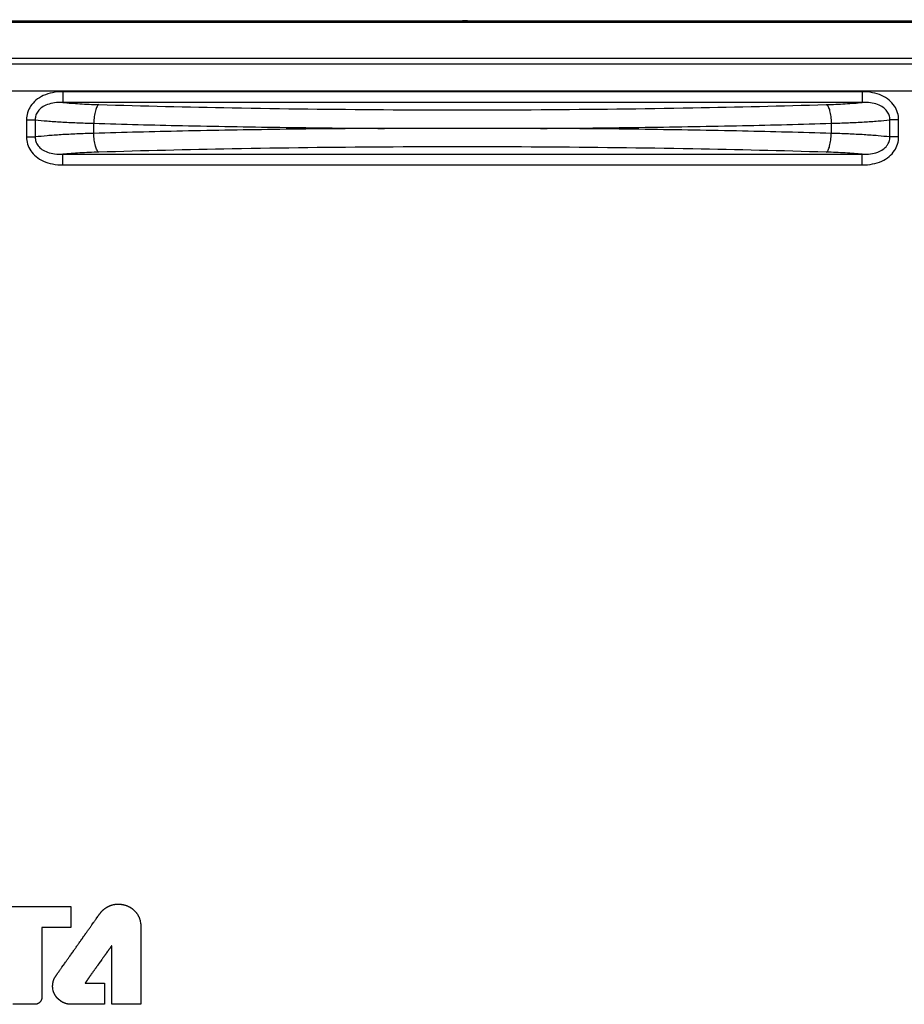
# Model space of a CAD drawing. Header units: millimetres. Extents: x -641 to 119, y -160 to 916.
# Tile 36 of 61: x -427 to -410, y 536 to 554. Entities that reach past the tile are written whole.
import ezdxf

# ---------------------------------------------------------------- set-up
doc = ezdxf.new("R2010")
doc.units = ezdxf.units.MM
doc.header["$LTSCALE"] = 32.67
doc.header["$PDMODE"] = 3
doc.header["$PDSIZE"] = 0.3125
doc.layers.get('0').update_dxf_attribs({"linetype": 'CONTINUOUS'})
doc.layers.get('Defpoints').update_dxf_attribs({"linetype": 'CONTINUOUS'})
doc.styles.get("Standard").update_dxf_attribs({"font": 'txt', "width": 0.7})
doc.dimstyles.new('DIMSTYLE_1', dxfattribs={"dimtxt": 5, "dimasz": 0.1875, "dimexe": 0.18, "dimexo": 0.0625, "dimgap": 0.09, "dimtad": 1, "dimdsep": 46, "dimtxsty": 'Standard', "dimblk": '_FILLED', "dimblk1": '_FILLED', "dimblk2": '_FILLED', "dimcen": 0.09, "dimadec": 0, "dimazin": 0, "dimtp": 0.01, "dimtm": 0.01, "dimtfac": 1, "dimtofl": 0, "dimtmove": 0, "dimatfit": 3, "dimldrblk": '_FILLED', "dimfxl": 0, "dimtolj": 1, "dimarcsym": 0})

# ---------------------------------------------------------------- blocks, each defined once
blk = doc.blocks.new('_FILLED')
at = {"color": 0, "linetype": 'ByBlock'}
blk.add_solid([(0, 0), (-1, 0.2), (-1, -0.2)], dxfattribs=at)
blk = doc.blocks.new('*D3')
at = {"color": 0, "linetype": 'Continuous', "lineweight": -2}
for p, q in [((-481.467, 550.08), (-481.467, 597.534)), ((-358.474, 552.082), (-358.474, 597.534)), ((-361.974, 596.534), (-477.967, 596.534))]:
    blk.add_line(p, q, dxfattribs=at)
at = {"layer": 'Defpoints', "color": 0, "linetype": 'Continuous', "lineweight": 0}
for p in [(-481.467, 596.534), (-358.474, 551.082), (-481.467, 549.08)]:
    blk.add_point(p, dxfattribs=at)
at = {"color": 0, "linetype": 'Continuous', "lineweight": -2, "xscale": 3.5, "yscale": 3.5, "zscale": 3.5, "rotation": 180}
blk.add_blockref('_FILLED', (-481.467, 596.534), dxfattribs=at)
at = {"color": 0, "linetype": 'Continuous', "lineweight": -2, "xscale": 3.5, "yscale": 3.5, "zscale": 3.5}
blk.add_blockref('_FILLED', (-358.474, 596.534), dxfattribs=at)
at = {"color": 0, "linetype": 'Continuous', "insert": (-419.971, 600.034), "char_height": 5, "attachment_point": 5}
blk.add_mtext('\\A1;123(4.84)', dxfattribs=at)
blk = doc.blocks.new('*D4')
at = {"color": 0, "linetype": 'Continuous', "lineweight": -2}
for p, q in [((-473.474, 547.082), (-473.474, 575.965)), ((-366.474, 547.082), (-366.474, 575.965)), ((-469.974, 574.965), (-369.974, 574.965))]:
    blk.add_line(p, q, dxfattribs=at)
at = {"layer": 'Defpoints', "color": 0, "linetype": 'Continuous', "lineweight": 0}
for p in [(-366.474, 574.965), (-473.474, 546.082), (-366.474, 546.082)]:
    blk.add_point(p, dxfattribs=at)
at = {"color": 0, "linetype": 'Continuous', "lineweight": -2, "xscale": 3.5, "yscale": 3.5, "zscale": 3.5, "rotation": 180}
blk.add_blockref('_FILLED', (-473.474, 574.965), dxfattribs=at)
at = {"color": 0, "linetype": 'Continuous', "lineweight": -2, "xscale": 3.5, "yscale": 3.5, "zscale": 3.5}
blk.add_blockref('_FILLED', (-366.474, 574.965), dxfattribs=at)
at = {"color": 0, "linetype": 'Continuous', "insert": (-419.974, 578.465), "char_height": 5, "attachment_point": 5}
blk.add_mtext('\\A1;107(4.21)', dxfattribs=at)

msp = doc.modelspace()

# ---------------------------------------------------------------- linework, layer by layer
at = {"color": 7, "linetype": 'Continuous'}
for p, q in [((-476.474, 554.082), (-361.474, 554.082)), ((-361.506, 554.048), (-449.643, 554.048)), ((-397.474, 553.382), (-439.674, 553.382)), ((-397.579, 553.277), (-439.569, 553.277)), ((-398.543, 552.777), (-438.605, 552.777)), ((-426.002, 552.763), (-426.002, 552.564)), ((-411.146, 552.763), (-426.002, 552.763)), ((-411.146, 552.763), (-411.146, 552.564)), ((-411.146, 552.564), (-426.002, 552.564)), ((-426.681, 552.243), (-426.681, 551.922)), ((-426.681, 552.243), (-426.517, 552.243)), ((-426.517, 552.243), (-426.517, 551.922)), ((-410.631, 551.922), (-410.631, 552.243)), ((-410.467, 552.243), (-410.631, 552.243)), ((-410.467, 551.922), (-410.467, 552.243)), ((-425.429, 551.989), (-425.429, 552.176)), ((-411.719, 552.176), (-411.719, 551.989)), ((-426.681, 551.922), (-426.517, 551.922)), ((-410.467, 551.922), (-410.631, 551.922)), ((-426.002, 551.402), (-426.002, 551.601)), ((-426.002, 551.601), (-411.146, 551.601)), ((-411.146, 551.402), (-411.146, 551.601)), ((-426.002, 551.402), (-411.146, 551.402)), ((-427.473, 537.615), (-425.854, 537.615)), ((-425.854, 537.615), (-425.854, 537.223)), ((-425.264, 537.541), (-425.261, 537.543)), ((-425.261, 537.543), (-425.255, 537.549)), ((-425.255, 537.549), (-425.252, 537.551)), ((-425.252, 537.551), (-425.249, 537.554)), ((-425.249, 537.554), (-425.246, 537.556)), ((-425.246, 537.556), (-425.243, 537.559)), ((-425.243, 537.559), (-425.24, 537.561)), ((-425.24, 537.561), (-425.237, 537.564)), ((-425.237, 537.564), (-425.234, 537.566)), ((-425.234, 537.566), (-425.231, 537.569)), ((-425.231, 537.569), (-425.225, 537.573)), ((-425.225, 537.573), (-425.222, 537.576)), ((-425.222, 537.576), (-425.219, 537.578)), ((-425.219, 537.578), (-425.215, 537.58)), ((-425.215, 537.58), (-425.212, 537.582)), ((-425.212, 537.582), (-425.209, 537.585)), ((-425.209, 537.585), (-425.206, 537.587)), ((-425.206, 537.587), (-425.202, 537.589)), ((-425.202, 537.589), (-425.196, 537.593)), ((-425.196, 537.593), (-425.192, 537.595)), ((-425.192, 537.595), (-425.186, 537.599)), ((-425.186, 537.599), (-425.182, 537.601)), ((-425.182, 537.601), (-425.179, 537.603)), ((-425.179, 537.603), (-425.175, 537.605)), ((-425.175, 537.605), (-425.172, 537.607)), ((-425.172, 537.607), (-425.168, 537.609)), ((-425.168, 537.609), (-425.165, 537.611)), ((-425.165, 537.611), (-425.161, 537.612)), ((-425.161, 537.612), (-425.158, 537.614)), ((-425.158, 537.614), (-425.154, 537.616)), ((-425.154, 537.616), (-425.151, 537.618)), ((-425.151, 537.618), (-425.147, 537.619)), ((-425.147, 537.619), (-425.143, 537.621)), ((-425.143, 537.621), (-425.14, 537.623)), ((-425.14, 537.623), (-425.136, 537.624)), ((-425.136, 537.624), (-425.132, 537.626)), ((-425.132, 537.626), (-425.129, 537.627)), ((-425.129, 537.627), (-425.125, 537.629)), ((-425.125, 537.629), (-425.121, 537.63)), ((-425.121, 537.63), (-425.118, 537.632)), ((-425.118, 537.632), (-425.11, 537.634)), ((-425.11, 537.634), (-425.106, 537.636)), ((-425.106, 537.636), (-425.102, 537.637)), ((-425.102, 537.637), (-425.099, 537.638)), ((-425.099, 537.638), (-425.091, 537.64)), ((-425.091, 537.64), (-425.087, 537.642)), ((-425.087, 537.642), (-425.075, 537.645)), ((-425.075, 537.645), (-425.072, 537.646)), ((-425.072, 537.646), (-425.064, 537.648)), ((-425.064, 537.648), (-425.06, 537.648)), ((-425.06, 537.648), (-425.044, 537.652)), ((-425.044, 537.652), (-425.04, 537.652)), ((-425.04, 537.652), (-425.032, 537.654)), ((-425.032, 537.654), (-425.028, 537.654)), ((-425.028, 537.654), (-425.024, 537.655)), ((-425.024, 537.655), (-425.02, 537.655)), ((-425.02, 537.655), (-425.016, 537.656)), ((-425.016, 537.656), (-425.007, 537.656)), ((-425.007, 537.656), (-425.003, 537.657)), ((-425.003, 537.657), (-424.991, 537.657)), ((-424.991, 537.657), (-424.987, 537.658)), ((-424.987, 537.658), (-424.962, 537.658)), ((-424.962, 537.658), (-424.956, 537.657)), ((-424.956, 537.657), (-424.943, 537.657)), ((-424.943, 537.657), (-424.937, 537.656)), ((-424.937, 537.656), (-424.93, 537.656)), ((-424.93, 537.656), (-424.918, 537.654)), ((-424.918, 537.654), (-424.911, 537.653)), ((-424.911, 537.653), (-424.887, 537.649)), ((-424.887, 537.649), (-424.88, 537.648)), ((-424.88, 537.648), (-424.874, 537.647)), ((-424.874, 537.647), (-424.868, 537.645)), ((-424.868, 537.645), (-424.862, 537.644)), ((-424.862, 537.644), (-424.85, 537.64)), ((-424.85, 537.64), (-424.845, 537.638)), ((-424.845, 537.638), (-424.839, 537.637)), ((-424.839, 537.637), (-424.827, 537.633)), ((-424.827, 537.633), (-424.821, 537.63)), ((-424.821, 537.63), (-424.816, 537.628)), ((-424.816, 537.628), (-424.804, 537.624)), ((-424.804, 537.624), (-424.799, 537.621)), ((-424.799, 537.621), (-424.793, 537.619)), ((-424.793, 537.619), (-424.788, 537.616)), ((-424.788, 537.616), (-424.782, 537.614)), ((-424.782, 537.614), (-424.772, 537.608)), ((-424.772, 537.608), (-424.766, 537.605)), ((-424.766, 537.605), (-424.736, 537.587)), ((-424.736, 537.587), (-424.731, 537.583)), ((-424.731, 537.583), (-424.726, 537.58)), ((-424.726, 537.58), (-424.721, 537.576)), ((-424.721, 537.576), (-424.716, 537.573)), ((-424.716, 537.573), (-424.711, 537.569)), ((-424.711, 537.569), (-424.707, 537.566)), ((-424.707, 537.566), (-424.702, 537.562)), ((-424.702, 537.562), (-424.698, 537.558)), ((-424.698, 537.558), (-424.693, 537.554)), ((-424.693, 537.554), (-424.689, 537.55)), ((-424.689, 537.55), (-424.684, 537.546)), ((-424.684, 537.546), (-424.676, 537.538)), ((-425.403, 537.357), (-425.398, 537.365)), ((-425.398, 537.365), (-425.392, 537.373)), ((-425.392, 537.373), (-425.387, 537.381)), ((-425.387, 537.381), (-425.372, 537.402)), ((-425.372, 537.402), (-425.367, 537.408)), ((-425.367, 537.408), (-425.355, 537.426)), ((-425.355, 537.426), (-425.352, 537.431)), ((-425.352, 537.431), (-425.348, 537.435)), ((-425.348, 537.435), (-425.345, 537.44)), ((-425.345, 537.44), (-425.339, 537.448)), ((-425.339, 537.448), (-425.333, 537.457)), ((-425.333, 537.457), (-425.332, 537.459)), ((-425.332, 537.459), (-425.329, 537.462)), ((-425.329, 537.463), (-425.328, 537.464)), ((-425.329, 537.462), (-425.329, 537.463)), ((-425.328, 537.464), (-425.326, 537.467)), ((-425.326, 537.467), (-425.324, 537.471)), ((-425.324, 537.471), (-425.322, 537.474)), ((-425.322, 537.474), (-425.319, 537.477)), ((-425.319, 537.477), (-425.313, 537.486)), ((-425.313, 537.486), (-425.31, 537.489)), ((-425.31, 537.489), (-425.306, 537.495)), ((-425.306, 537.495), (-425.303, 537.498)), ((-425.303, 537.498), (-425.301, 537.501)), ((-425.301, 537.501), (-425.298, 537.504)), ((-425.298, 537.504), (-425.296, 537.507)), ((-425.296, 537.507), (-425.293, 537.51)), ((-425.293, 537.51), (-425.291, 537.513)), ((-425.291, 537.513), (-425.288, 537.516)), ((-425.288, 537.516), (-425.286, 537.519)), ((-425.286, 537.519), (-425.283, 537.522)), ((-425.283, 537.522), (-425.28, 537.524)), ((-425.28, 537.524), (-425.278, 537.527)), ((-425.278, 537.527), (-425.272, 537.533)), ((-425.272, 537.533), (-425.269, 537.535)), ((-425.269, 537.535), (-425.267, 537.538)), ((-425.267, 537.538), (-425.264, 537.541)), ((-424.676, 537.538), (-424.671, 537.534)), ((-424.671, 537.534), (-424.663, 537.526)), ((-424.663, 537.526), (-424.659, 537.521)), ((-424.659, 537.521), (-424.655, 537.517)), ((-424.655, 537.517), (-424.651, 537.512)), ((-424.651, 537.512), (-424.648, 537.508)), ((-424.648, 537.508), (-424.644, 537.503)), ((-424.644, 537.503), (-424.64, 537.499)), ((-424.64, 537.499), (-424.636, 537.494)), ((-424.636, 537.494), (-424.633, 537.489)), ((-424.633, 537.489), (-424.629, 537.485)), ((-424.629, 537.485), (-424.623, 537.475)), ((-424.623, 537.475), (-424.619, 537.47)), ((-424.619, 537.47), (-424.601, 537.44)), ((-424.601, 537.44), (-424.599, 537.435)), ((-424.599, 537.435), (-424.596, 537.429)), ((-424.596, 537.429), (-424.593, 537.424)), ((-424.593, 537.424), (-424.591, 537.419)), ((-424.591, 537.419), (-424.588, 537.413)), ((-424.588, 537.413), (-424.586, 537.408)), ((-424.586, 537.408), (-424.584, 537.402)), ((-424.584, 537.402), (-424.582, 537.397)), ((-424.582, 537.397), (-424.58, 537.391)), ((-424.58, 537.391), (-424.578, 537.386)), ((-424.578, 537.386), (-424.574, 537.374)), ((-424.574, 537.374), (-424.572, 537.369)), ((-424.572, 537.369), (-424.57, 537.363)), ((-424.57, 537.363), (-424.569, 537.357)), ((-426.395, 537.223), (-426.395, 535.913)), ((-425.854, 537.223), (-426.395, 537.223)), ((-425.534, 537.172), (-425.526, 537.184)), ((-425.526, 537.184), (-425.517, 537.196)), ((-425.517, 537.196), (-425.509, 537.207)), ((-425.509, 537.207), (-425.501, 537.219)), ((-425.501, 537.219), (-425.493, 537.23)), ((-425.493, 537.23), (-425.486, 537.241)), ((-425.486, 537.241), (-425.478, 537.252)), ((-425.478, 537.252), (-425.47, 537.262)), ((-425.47, 537.262), (-425.463, 537.273)), ((-425.463, 537.273), (-425.435, 537.313)), ((-425.435, 537.313), (-425.428, 537.322)), ((-425.428, 537.322), (-425.422, 537.331)), ((-425.422, 537.331), (-425.415, 537.34)), ((-425.415, 537.34), (-425.409, 537.349)), ((-425.409, 537.349), (-425.403, 537.357)), ((-424.569, 537.357), (-424.567, 537.351)), ((-424.567, 537.351), (-424.566, 537.346)), ((-424.566, 537.346), (-424.564, 537.34)), ((-424.564, 537.34), (-424.558, 537.304)), ((-424.558, 537.304), (-424.558, 537.298)), ((-424.558, 537.298), (-424.557, 537.292)), ((-424.557, 537.292), (-424.557, 537.286)), ((-424.557, 537.286), (-424.556, 537.279)), ((-424.556, 537.279), (-424.556, 535.794)), ((-425.669, 536.981), (-425.651, 537.007)), ((-425.651, 537.007), (-425.641, 537.02)), ((-425.641, 537.02), (-425.632, 537.034)), ((-425.632, 537.034), (-425.614, 537.06)), ((-425.614, 537.06), (-425.604, 537.073)), ((-425.604, 537.073), (-425.595, 537.085)), ((-425.595, 537.085), (-425.577, 537.111)), ((-425.577, 537.111), (-425.569, 537.123)), ((-425.569, 537.123), (-425.56, 537.136)), ((-425.56, 537.136), (-425.551, 537.148)), ((-425.551, 537.148), (-425.543, 537.16)), ((-425.543, 537.16), (-425.534, 537.172)), ((-425.793, 536.806), (-425.783, 536.819)), ((-425.783, 536.819), (-425.774, 536.833)), ((-425.774, 536.833), (-425.764, 536.846)), ((-425.764, 536.846), (-425.755, 536.86)), ((-425.755, 536.86), (-425.745, 536.873)), ((-425.745, 536.873), (-425.736, 536.886)), ((-425.736, 536.886), (-425.726, 536.9)), ((-425.726, 536.9), (-425.717, 536.913)), ((-425.717, 536.913), (-425.707, 536.927)), ((-425.707, 536.927), (-425.698, 536.94)), ((-425.698, 536.94), (-425.688, 536.954)), ((-425.688, 536.954), (-425.679, 536.967)), ((-425.679, 536.967), (-425.669, 536.981)), ((-425.148, 536.811), (-425.152, 536.807)), ((-425.142, 536.821), (-425.148, 536.811)), ((-425.136, 536.829), (-425.142, 536.821)), ((-425.133, 536.834), (-425.136, 536.829)), ((-425.13, 536.838), (-425.133, 536.834)), ((-425.127, 536.841), (-425.13, 536.838)), ((-425.124, 536.845), (-425.127, 536.841)), ((-425.122, 536.849), (-425.124, 536.845)), ((-425.119, 536.852), (-425.122, 536.849)), ((-425.117, 536.855), (-425.119, 536.852)), ((-425.115, 536.859), (-425.117, 536.855)), ((-425.113, 536.862), (-425.115, 536.859)), ((-425.111, 536.864), (-425.113, 536.862)), ((-425.109, 536.867), (-425.111, 536.864)), ((-425.107, 536.869), (-425.109, 536.867)), ((-425.105, 536.872), (-425.107, 536.869)), ((-425.104, 536.874), (-425.105, 536.872)), ((-425.101, 536.877), (-425.104, 536.874)), ((-425.1, 536.879), (-425.101, 536.877)), ((-425.099, 536.88), (-425.1, 536.879)), ((-425.098, 536.882), (-425.099, 536.88)), ((-425.097, 536.883), (-425.098, 536.882)), ((-425.097, 536.884), (-425.097, 536.883)), ((-425.096, 536.884), (-425.097, 536.884)), ((-425.096, 535.794), (-425.096, 536.884)), ((-425.928, 536.614), (-425.919, 536.626)), ((-425.919, 536.626), (-425.911, 536.638)), ((-425.911, 536.638), (-425.902, 536.651)), ((-425.902, 536.651), (-425.893, 536.663)), ((-425.893, 536.663), (-425.885, 536.676)), ((-425.885, 536.676), (-425.876, 536.688)), ((-425.876, 536.688), (-425.858, 536.714)), ((-425.858, 536.714), (-425.848, 536.727)), ((-425.848, 536.727), (-425.821, 536.766)), ((-425.821, 536.766), (-425.811, 536.779)), ((-425.811, 536.779), (-425.802, 536.793)), ((-425.802, 536.793), (-425.793, 536.806)), ((-425.278, 536.629), (-425.283, 536.622)), ((-425.274, 536.636), (-425.278, 536.629)), ((-425.259, 536.657), (-425.274, 536.636)), ((-425.254, 536.663), (-425.259, 536.657)), ((-425.249, 536.67), (-425.254, 536.663)), ((-425.245, 536.677), (-425.249, 536.67)), ((-425.24, 536.683), (-425.245, 536.677)), ((-425.235, 536.69), (-425.24, 536.683)), ((-425.23, 536.696), (-425.235, 536.69)), ((-425.226, 536.703), (-425.23, 536.696)), ((-425.221, 536.709), (-425.226, 536.703)), ((-425.217, 536.716), (-425.221, 536.709)), ((-425.212, 536.722), (-425.217, 536.716)), ((-425.208, 536.728), (-425.212, 536.722)), ((-425.203, 536.734), (-425.208, 536.728)), ((-425.199, 536.74), (-425.203, 536.734)), ((-425.195, 536.747), (-425.199, 536.74)), ((-425.19, 536.752), (-425.195, 536.747)), ((-425.178, 536.77), (-425.19, 536.752)), ((-425.174, 536.775), (-425.178, 536.77)), ((-425.17, 536.781), (-425.174, 536.775)), ((-425.166, 536.786), (-425.17, 536.781)), ((-425.163, 536.791), (-425.166, 536.786)), ((-425.159, 536.797), (-425.163, 536.791)), ((-425.155, 536.802), (-425.159, 536.797)), ((-425.152, 536.807), (-425.155, 536.802)), ((-426.053, 536.438), (-426.047, 536.446)), ((-426.047, 536.446), (-426.04, 536.455)), ((-426.04, 536.455), (-426.034, 536.464)), ((-426.034, 536.464), (-426.027, 536.474)), ((-426.027, 536.474), (-426.02, 536.483)), ((-426.02, 536.483), (-425.999, 536.513)), ((-425.999, 536.513), (-425.992, 536.524)), ((-425.992, 536.524), (-425.976, 536.546)), ((-425.976, 536.546), (-425.969, 536.557)), ((-425.969, 536.557), (-425.953, 536.579)), ((-425.953, 536.579), (-425.945, 536.591)), ((-425.945, 536.591), (-425.936, 536.602)), ((-425.936, 536.602), (-425.928, 536.614)), ((-425.408, 536.448), (-425.416, 536.436)), ((-425.403, 536.455), (-425.408, 536.448)), ((-425.399, 536.461), (-425.403, 536.455)), ((-425.394, 536.467), (-425.399, 536.461)), ((-425.39, 536.473), (-425.394, 536.467)), ((-425.385, 536.48), (-425.39, 536.473)), ((-425.381, 536.486), (-425.385, 536.48)), ((-425.376, 536.493), (-425.381, 536.486)), ((-425.371, 536.499), (-425.376, 536.493)), ((-425.366, 536.506), (-425.371, 536.499)), ((-425.362, 536.513), (-425.366, 536.506)), ((-425.357, 536.519), (-425.362, 536.513)), ((-425.342, 536.54), (-425.357, 536.519)), ((-425.338, 536.547), (-425.342, 536.54)), ((-425.333, 536.553), (-425.338, 536.547)), ((-425.288, 536.616), (-425.333, 536.553)), ((-425.283, 536.622), (-425.288, 536.616)), ((-426.169, 536.26), (-426.167, 536.264)), ((-426.169, 536.258), (-426.169, 536.26)), ((-426.167, 536.264), (-426.166, 536.265)), ((-426.166, 536.265), (-426.165, 536.267)), ((-426.165, 536.269), (-426.164, 536.271)), ((-426.165, 536.267), (-426.165, 536.269)), ((-426.164, 536.271), (-426.163, 536.272)), ((-426.163, 536.272), (-426.161, 536.276)), ((-426.161, 536.277), (-426.158, 536.283)), ((-426.161, 536.276), (-426.161, 536.277)), ((-426.158, 536.283), (-426.157, 536.284)), ((-426.157, 536.284), (-426.155, 536.288)), ((-426.155, 536.288), (-426.154, 536.289)), ((-426.154, 536.291), (-426.153, 536.293)), ((-426.154, 536.289), (-426.154, 536.291)), ((-426.153, 536.293), (-426.152, 536.294)), ((-426.152, 536.294), (-426.15, 536.298)), ((-426.15, 536.298), (-426.149, 536.299)), ((-426.149, 536.299), (-426.147, 536.303)), ((-426.147, 536.303), (-426.146, 536.304)), ((-426.146, 536.304), (-426.144, 536.308)), ((-426.144, 536.308), (-426.143, 536.309)), ((-426.143, 536.309), (-426.141, 536.313)), ((-426.141, 536.313), (-426.137, 536.317)), ((-426.137, 536.317), (-426.135, 536.321)), ((-426.135, 536.321), (-426.133, 536.323)), ((-426.133, 536.324), (-426.132, 536.326)), ((-426.133, 536.323), (-426.133, 536.324)), ((-426.132, 536.326), (-426.13, 536.327)), ((-426.13, 536.327), (-426.129, 536.33)), ((-426.129, 536.33), (-426.127, 536.332)), ((-426.127, 536.332), (-426.125, 536.335)), ((-426.125, 536.335), (-426.122, 536.339)), ((-426.122, 536.339), (-426.12, 536.342)), ((-426.12, 536.342), (-426.117, 536.346)), ((-426.117, 536.346), (-426.114, 536.351)), ((-426.114, 536.351), (-426.11, 536.356)), ((-426.11, 536.356), (-426.107, 536.361)), ((-426.107, 536.361), (-426.103, 536.366)), ((-426.103, 536.366), (-426.095, 536.378)), ((-426.095, 536.378), (-426.09, 536.385)), ((-426.09, 536.385), (-426.085, 536.391)), ((-426.085, 536.391), (-426.08, 536.398)), ((-426.08, 536.398), (-426.075, 536.406)), ((-426.075, 536.406), (-426.07, 536.413)), ((-426.07, 536.413), (-426.064, 536.421)), ((-426.064, 536.421), (-426.059, 536.429)), ((-426.059, 536.429), (-426.053, 536.438)), ((-425.54, 536.261), (-425.542, 536.259)), ((-425.539, 536.263), (-425.54, 536.261)), ((-425.537, 536.265), (-425.539, 536.263)), ((-425.536, 536.267), (-425.537, 536.266)), ((-425.537, 536.266), (-425.537, 536.265)), ((-425.535, 536.269), (-425.536, 536.267)), ((-425.533, 536.271), (-425.535, 536.269)), ((-425.53, 536.275), (-425.533, 536.272)), ((-425.533, 536.272), (-425.533, 536.271)), ((-425.528, 536.278), (-425.53, 536.276)), ((-425.53, 536.276), (-425.53, 536.275)), ((-425.526, 536.281), (-425.528, 536.279)), ((-425.528, 536.279), (-425.528, 536.278)), ((-425.524, 536.284), (-425.526, 536.282)), ((-425.526, 536.282), (-425.526, 536.281)), ((-425.523, 536.286), (-425.524, 536.285)), ((-425.524, 536.285), (-425.524, 536.284)), ((-425.522, 536.288), (-425.523, 536.287)), ((-425.523, 536.287), (-425.523, 536.286)), ((-425.522, 536.289), (-425.522, 536.288)), ((-425.521, 536.289), (-425.522, 536.289)), ((-425.519, 536.292), (-425.521, 536.29)), ((-425.521, 536.29), (-425.521, 536.289)), ((-425.519, 536.293), (-425.519, 536.292)), ((-425.518, 536.293), (-425.519, 536.293)), ((-425.518, 536.294), (-425.518, 536.293)), ((-425.517, 536.294), (-425.518, 536.294)), ((-425.516, 536.296), (-425.517, 536.295)), ((-425.517, 536.295), (-425.517, 536.294)), ((-425.516, 536.297), (-425.516, 536.296)), ((-425.515, 536.297), (-425.516, 536.297)), ((-425.515, 536.299), (-425.515, 536.297)), ((-425.514, 536.299), (-425.515, 536.299)), ((-425.514, 536.3), (-425.514, 536.299)), ((-425.513, 536.3), (-425.514, 536.3)), ((-425.512, 536.302), (-425.513, 536.301)), ((-425.513, 536.301), (-425.513, 536.3)), ((-425.511, 536.304), (-425.512, 536.302)), ((-425.51, 536.305), (-425.511, 536.304)), ((-425.509, 536.307), (-425.51, 536.305)), ((-425.507, 536.309), (-425.509, 536.307)), ((-425.506, 536.311), (-425.507, 536.309)), ((-425.504, 536.313), (-425.506, 536.311)), ((-425.502, 536.316), (-425.504, 536.313)), ((-425.501, 536.318), (-425.502, 536.316)), ((-425.499, 536.321), (-425.501, 536.318)), ((-425.496, 536.324), (-425.499, 536.321)), ((-425.494, 536.327), (-425.496, 536.324)), ((-425.492, 536.331), (-425.494, 536.327)), ((-425.489, 536.334), (-425.492, 536.331)), ((-425.487, 536.338), (-425.489, 536.334)), ((-425.484, 536.341), (-425.487, 536.338)), ((-425.475, 536.353), (-425.484, 536.341)), ((-425.472, 536.358), (-425.475, 536.353)), ((-425.469, 536.362), (-425.472, 536.358)), ((-425.466, 536.367), (-425.469, 536.362)), ((-425.463, 536.371), (-425.466, 536.367)), ((-425.459, 536.376), (-425.463, 536.371)), ((-425.456, 536.381), (-425.459, 536.376)), ((-425.448, 536.391), (-425.456, 536.381)), ((-425.445, 536.397), (-425.448, 536.391)), ((-425.441, 536.402), (-425.445, 536.397)), ((-425.437, 536.408), (-425.441, 536.402)), ((-425.433, 536.413), (-425.437, 536.408)), ((-425.425, 536.425), (-425.433, 536.413)), ((-425.421, 536.43), (-425.425, 536.425)), ((-425.416, 536.436), (-425.421, 536.43)), ((-426.194, 536.147), (-426.193, 536.149)), ((-426.194, 536.115), (-426.194, 536.147)), ((-426.193, 536.11), (-426.194, 536.115)), ((-426.193, 536.161), (-426.192, 536.163)), ((-426.193, 536.149), (-426.193, 536.161)), ((-426.193, 536.1), (-426.193, 536.11)), ((-426.192, 536.095), (-426.193, 536.1)), ((-426.192, 536.171), (-426.191, 536.173)), ((-426.192, 536.163), (-426.192, 536.171)), ((-426.192, 536.09), (-426.192, 536.095)), ((-426.182, 536.04), (-426.192, 536.09)), ((-426.191, 536.179), (-426.19, 536.18)), ((-426.191, 536.173), (-426.191, 536.179)), ((-426.19, 536.184), (-426.189, 536.186)), ((-426.19, 536.18), (-426.19, 536.184)), ((-426.189, 536.19), (-426.188, 536.192)), ((-426.189, 536.186), (-426.189, 536.19)), ((-426.188, 536.196), (-426.187, 536.198)), ((-426.188, 536.192), (-426.188, 536.196)), ((-426.187, 536.201), (-426.186, 536.203)), ((-426.187, 536.198), (-426.187, 536.201)), ((-426.186, 536.205), (-426.185, 536.207)), ((-426.186, 536.203), (-426.186, 536.205)), ((-426.185, 536.211), (-426.184, 536.213)), ((-426.185, 536.207), (-426.185, 536.211)), ((-426.184, 536.215), (-426.183, 536.216)), ((-426.184, 536.213), (-426.184, 536.215)), ((-426.183, 536.218), (-426.182, 536.22)), ((-426.183, 536.216), (-426.183, 536.218)), ((-426.182, 536.222), (-426.181, 536.224)), ((-426.182, 536.22), (-426.182, 536.222)), ((-426.181, 536.226), (-426.18, 536.228)), ((-426.181, 536.224), (-426.181, 536.226)), ((-426.18, 536.228), (-426.179, 536.229)), ((-426.179, 536.231), (-426.178, 536.233)), ((-426.179, 536.229), (-426.179, 536.231)), ((-426.178, 536.235), (-426.177, 536.237)), ((-426.178, 536.233), (-426.178, 536.235)), ((-426.177, 536.239), (-426.176, 536.24)), ((-426.177, 536.237), (-426.177, 536.239)), ((-426.176, 536.24), (-426.175, 536.242)), ((-426.175, 536.244), (-426.173, 536.248)), ((-426.175, 536.242), (-426.175, 536.244)), ((-426.173, 536.249), (-426.171, 536.253)), ((-426.173, 536.248), (-426.173, 536.249)), ((-426.171, 536.255), (-426.17, 536.256)), ((-426.171, 536.253), (-426.171, 536.255)), ((-426.17, 536.256), (-426.169, 536.258)), ((-425.587, 536.192), (-425.588, 536.191)), ((-425.588, 536.191), (-425.588, 536.19)), ((-425.588, 536.19), (-425.229, 536.19)), ((-425.587, 536.193), (-425.587, 536.192)), ((-425.586, 536.193), (-425.587, 536.193)), ((-425.584, 536.196), (-425.586, 536.194)), ((-425.586, 536.194), (-425.586, 536.193)), ((-425.584, 536.197), (-425.584, 536.196)), ((-425.583, 536.197), (-425.584, 536.197)), ((-425.582, 536.199), (-425.583, 536.198)), ((-425.583, 536.198), (-425.583, 536.197)), ((-425.582, 536.2), (-425.582, 536.199)), ((-425.581, 536.2), (-425.582, 536.2)), ((-425.58, 536.202), (-425.581, 536.201)), ((-425.581, 536.201), (-425.581, 536.2)), ((-425.579, 536.204), (-425.58, 536.203)), ((-425.58, 536.203), (-425.58, 536.202)), ((-425.579, 536.205), (-425.579, 536.204)), ((-425.578, 536.205), (-425.579, 536.205)), ((-425.577, 536.206), (-425.578, 536.205)), ((-425.575, 536.209), (-425.577, 536.207)), ((-425.577, 536.207), (-425.577, 536.206)), ((-425.573, 536.212), (-425.575, 536.21)), ((-425.575, 536.21), (-425.575, 536.209)), ((-425.572, 536.215), (-425.573, 536.213)), ((-425.573, 536.213), (-425.573, 536.212)), ((-425.57, 536.217), (-425.572, 536.215)), ((-425.567, 536.221), (-425.57, 536.218)), ((-425.57, 536.218), (-425.57, 536.217)), ((-425.566, 536.223), (-425.567, 536.221)), ((-425.563, 536.227), (-425.566, 536.224)), ((-425.566, 536.224), (-425.566, 536.223)), ((-425.562, 536.229), (-425.563, 536.227)), ((-425.561, 536.23), (-425.562, 536.229)), ((-425.56, 536.232), (-425.561, 536.231)), ((-425.561, 536.231), (-425.561, 536.23)), ((-425.559, 536.234), (-425.56, 536.232)), ((-425.556, 536.237), (-425.559, 536.234)), ((-425.555, 536.239), (-425.556, 536.237)), ((-425.553, 536.242), (-425.555, 536.24)), ((-425.555, 536.24), (-425.555, 536.239)), ((-425.552, 536.244), (-425.553, 536.242)), ((-425.55, 536.246), (-425.552, 536.244)), ((-425.549, 536.248), (-425.55, 536.246)), ((-425.548, 536.249), (-425.549, 536.248)), ((-425.547, 536.251), (-425.548, 536.25)), ((-425.548, 536.25), (-425.548, 536.249)), ((-425.546, 536.253), (-425.547, 536.251)), ((-425.543, 536.256), (-425.546, 536.253)), ((-425.542, 536.258), (-425.543, 536.256)), ((-425.542, 536.259), (-425.542, 536.258)), ((-425.229, 536.19), (-425.229, 535.794)), ((-426.398, 535.894), (-426.399, 535.892)), ((-426.397, 535.898), (-426.398, 535.897)), ((-426.398, 535.897), (-426.398, 535.894)), ((-426.396, 535.905), (-426.397, 535.903)), ((-426.397, 535.903), (-426.397, 535.898)), ((-426.395, 535.913), (-426.396, 535.911)), ((-426.396, 535.911), (-426.396, 535.905)), ((-426.18, 536.036), (-426.182, 536.04)), ((-426.179, 536.031), (-426.18, 536.036)), ((-426.175, 536.021), (-426.179, 536.031)), ((-426.174, 536.017), (-426.175, 536.021)), ((-426.17, 536.007), (-426.174, 536.017)), ((-426.168, 536.003), (-426.17, 536.007)), ((-426.166, 535.998), (-426.168, 536.003)), ((-426.164, 535.994), (-426.166, 535.998)), ((-426.162, 535.989), (-426.164, 535.994)), ((-426.158, 535.981), (-426.162, 535.989)), ((-426.155, 535.976), (-426.158, 535.981)), ((-426.153, 535.972), (-426.155, 535.976)), ((-426.15, 535.968), (-426.153, 535.972)), ((-426.148, 535.963), (-426.15, 535.968)), ((-426.145, 535.959), (-426.148, 535.963)), ((-426.143, 535.955), (-426.145, 535.959)), ((-426.137, 535.947), (-426.143, 535.955)), ((-426.135, 535.943), (-426.137, 535.947)), ((-426.117, 535.919), (-426.135, 535.943)), ((-426.11, 535.912), (-426.117, 535.919)), ((-426.107, 535.908), (-426.11, 535.912)), ((-426.086, 535.887), (-426.107, 535.908)), ((-426.513, 535.794), (-426.932, 535.794)), ((-426.511, 535.795), (-426.513, 535.794)), ((-426.506, 535.795), (-426.511, 535.795)), ((-426.504, 535.796), (-426.506, 535.795)), ((-426.501, 535.796), (-426.504, 535.796)), ((-426.499, 535.797), (-426.501, 535.796)), ((-426.496, 535.797), (-426.499, 535.797)), ((-426.495, 535.798), (-426.496, 535.797)), ((-426.493, 535.798), (-426.495, 535.798)), ((-426.491, 535.799), (-426.493, 535.798)), ((-426.488, 535.799), (-426.491, 535.799)), ((-426.487, 535.8), (-426.488, 535.799)), ((-426.485, 535.8), (-426.487, 535.8)), ((-426.484, 535.801), (-426.485, 535.8)), ((-426.482, 535.801), (-426.484, 535.801)), ((-426.48, 535.802), (-426.482, 535.801)), ((-426.479, 535.803), (-426.48, 535.802)), ((-426.477, 535.803), (-426.479, 535.803)), ((-426.476, 535.804), (-426.477, 535.803)), ((-426.474, 535.804), (-426.476, 535.804)), ((-426.473, 535.805), (-426.474, 535.804)), ((-426.471, 535.806), (-426.473, 535.805)), ((-426.47, 535.806), (-426.471, 535.806)), ((-426.469, 535.807), (-426.47, 535.806)), ((-426.467, 535.808), (-426.469, 535.807)), ((-426.466, 535.808), (-426.467, 535.808)), ((-426.464, 535.809), (-426.466, 535.808)), ((-426.463, 535.81), (-426.464, 535.809)), ((-426.461, 535.811), (-426.463, 535.81)), ((-426.46, 535.811), (-426.461, 535.811)), ((-426.459, 535.812), (-426.46, 535.811)), ((-426.457, 535.813), (-426.459, 535.812)), ((-426.455, 535.815), (-426.457, 535.813)), ((-426.453, 535.816), (-426.455, 535.815)), ((-426.452, 535.817), (-426.453, 535.816)), ((-426.451, 535.817), (-426.452, 535.817)), ((-426.449, 535.818), (-426.451, 535.817)), ((-426.447, 535.82), (-426.449, 535.818)), ((-426.445, 535.821), (-426.447, 535.82)), ((-426.442, 535.824), (-426.445, 535.821)), ((-426.44, 535.825), (-426.442, 535.824)), ((-426.435, 535.83), (-426.44, 535.825)), ((-426.433, 535.831), (-426.435, 535.83)), ((-426.432, 535.833), (-426.433, 535.831)), ((-426.426, 535.839), (-426.432, 535.833)), ((-426.425, 535.841), (-426.426, 535.839)), ((-426.421, 535.845), (-426.425, 535.841)), ((-426.42, 535.847), (-426.421, 535.845)), ((-426.418, 535.849), (-426.42, 535.847)), ((-426.417, 535.851), (-426.418, 535.849)), ((-426.416, 535.852), (-426.417, 535.851)), ((-426.415, 535.854), (-426.416, 535.853)), ((-426.416, 535.853), (-426.416, 535.852)), ((-426.414, 535.856), (-426.415, 535.854)), ((-426.412, 535.858), (-426.414, 535.856)), ((-426.411, 535.86), (-426.412, 535.858)), ((-426.41, 535.863), (-426.411, 535.861)), ((-426.411, 535.861), (-426.411, 535.86)), ((-426.408, 535.865), (-426.41, 535.863)), ((-426.407, 535.868), (-426.408, 535.867)), ((-426.408, 535.867), (-426.408, 535.865)), ((-426.406, 535.87), (-426.407, 535.868)), ((-426.405, 535.873), (-426.406, 535.871)), ((-426.406, 535.871), (-426.406, 535.87)), ((-426.404, 535.875), (-426.405, 535.874)), ((-426.405, 535.874), (-426.405, 535.873)), ((-426.403, 535.877), (-426.404, 535.875)), ((-426.402, 535.88), (-426.403, 535.878)), ((-426.403, 535.878), (-426.403, 535.877)), ((-426.401, 535.883), (-426.402, 535.881)), ((-426.402, 535.881), (-426.402, 535.88)), ((-426.4, 535.886), (-426.401, 535.884)), ((-426.401, 535.884), (-426.401, 535.883)), ((-426.399, 535.889), (-426.4, 535.887)), ((-426.4, 535.887), (-426.4, 535.886)), ((-426.399, 535.892), (-426.399, 535.889)), ((-426.082, 535.884), (-426.086, 535.887)), ((-426.075, 535.877), (-426.082, 535.884)), ((-426.043, 535.853), (-426.075, 535.877)), ((-426.039, 535.851), (-426.043, 535.853)), ((-426.034, 535.848), (-426.039, 535.851)), ((-426.03, 535.845), (-426.034, 535.848)), ((-426.026, 535.843), (-426.03, 535.845)), ((-426.021, 535.84), (-426.026, 535.843)), ((-426.017, 535.838), (-426.021, 535.84)), ((-426.013, 535.835), (-426.017, 535.838)), ((-426.008, 535.833), (-426.013, 535.835)), ((-426.004, 535.831), (-426.008, 535.833)), ((-425.999, 535.828), (-426.004, 535.831)), ((-425.994, 535.826), (-425.999, 535.828)), ((-425.99, 535.824), (-425.994, 535.826)), ((-425.98, 535.82), (-425.99, 535.824)), ((-425.976, 535.818), (-425.98, 535.82)), ((-425.971, 535.817), (-425.976, 535.818)), ((-425.961, 535.813), (-425.971, 535.817)), ((-425.957, 535.811), (-425.961, 535.813)), ((-425.952, 535.81), (-425.957, 535.811)), ((-425.947, 535.808), (-425.952, 535.81)), ((-425.937, 535.806), (-425.947, 535.808)), ((-425.932, 535.804), (-425.937, 535.806)), ((-425.917, 535.801), (-425.932, 535.804)), ((-425.911, 535.8), (-425.917, 535.801)), ((-425.896, 535.797), (-425.911, 535.8)), ((-425.891, 535.797), (-425.896, 535.797)), ((-425.886, 535.796), (-425.891, 535.797)), ((-425.88, 535.795), (-425.886, 535.796)), ((-425.875, 535.795), (-425.88, 535.795)), ((-425.87, 535.794), (-425.875, 535.795)), ((-425.229, 535.794), (-425.87, 535.794)), ((-424.556, 535.794), (-425.096, 535.794))]:
    msp.add_line(p, q, dxfattribs=at)
msp.add_arc((-418.574, 552.482), 1.6, 83.3507, 90, dxfattribs=at)
for points, start_tangent, end_tangent in [([(-426.002, 552.763), (-426.197, 552.745), (-426.367, 552.691), (-426.505, 552.605), (-426.603, 552.496), (-426.661, 552.374), (-426.681, 552.243)], (-1, -0.00004), (-0.000338, -1)), ([(-410.467, 552.243), (-410.487, 552.374), (-410.546, 552.498), (-410.645, 552.606), (-410.784, 552.692), (-410.954, 552.745), (-411.146, 552.763)], (-0.000366, 1), (-1, 0.00001)), ([(-426.002, 552.564), (-426.16, 552.556), (-426.291, 552.524), (-426.393, 552.472), (-426.464, 552.404), (-426.505, 552.326), (-426.517, 552.243)], (-0.999741, 0.022746), (0.020983, -0.99978)), ([(-426.002, 552.564), (-425.852, 552.551), (-425.689, 552.54), (-425.516, 552.531), (-425.334, 552.524)], (0.995371, -0.096103), (0.999561, -0.029628)), ([(-411.814, 552.524), (-411.632, 552.531), (-411.459, 552.54), (-411.296, 552.551), (-411.146, 552.564)], (0.999561, 0.029628), (0.995371, 0.096103)), ([(-410.631, 552.243), (-410.643, 552.327), (-410.685, 552.404), (-410.756, 552.472), (-410.859, 552.525), (-410.991, 552.556), (-411.146, 552.564)], (0.02097, 0.99978), (-0.999741, -0.022758)), ([(-425.334, 552.524), (-425.368, 552.489), (-425.398, 552.411), (-425.419, 552.302), (-425.429, 552.176)], (-0.938224, -0.346028), (-0.027435, -0.999624)), ([(-425.334, 552.524), (-422.857, 552.465), (-420.044, 552.431), (-417.113, 552.431), (-414.296, 552.465), (-411.814, 552.524)], (0.999561, -0.029612), (0.999561, 0.029612)), ([(-411.814, 552.524), (-411.78, 552.489), (-411.75, 552.411), (-411.729, 552.302), (-411.719, 552.176)], (0.938179, -0.346151), (0.027434, -0.999624)), ([(-426.517, 552.243), (-426.298, 552.22), (-426.038, 552.202), (-425.746, 552.187), (-425.429, 552.176)], (0.992606, -0.121383), (0.999701, -0.024451)), ([(-411.719, 552.176), (-411.402, 552.187), (-411.11, 552.202), (-410.85, 552.22), (-410.631, 552.243)], (0.999701, 0.024451), (0.992606, 0.121382)), ([(-425.429, 552.176), (-423.782, 552.134), (-421.972, 552.102), (-420.026, 552.082)], (0.999574, -0.029202), (0.999982, -0.005963)), ([(-420.026, 552.082), (-421.972, 552.063), (-423.782, 552.031), (-425.429, 551.989)], (-0.999982, -0.005969), (-0.999574, -0.029202)), ([(-417.122, 552.082), (-418.089, 552.082), (-419.059, 552.082), (-420.027, 552.082)], (-1, -0.000017), (-1, 0.000006)), ([(-417.122, 552.082), (-415.177, 552.102), (-413.367, 552.134), (-411.719, 552.176)], (0.999982, 0.005968), (0.999574, 0.029202)), ([(-411.719, 551.989), (-413.367, 552.031), (-415.177, 552.063), (-417.122, 552.082)], (-0.999574, 0.029202), (-0.999982, 0.005964)), ([(-426.681, 551.922), (-426.661, 551.791), (-426.602, 551.667), (-426.503, 551.559), (-426.364, 551.473), (-426.194, 551.42), (-426.002, 551.402)], (0.000366, -1), (1, -0.00001)), ([(-426.517, 551.922), (-426.505, 551.838), (-426.463, 551.76), (-426.392, 551.692), (-426.289, 551.64), (-426.157, 551.609), (-426.002, 551.601)], (-0.02097, -0.99978), (0.999741, 0.022758)), ([(-425.429, 551.989), (-425.746, 551.978), (-426.038, 551.963), (-426.298, 551.944), (-426.517, 551.922)], (-0.999701, -0.024451), (-0.992606, -0.121382)), ([(-425.334, 551.64), (-425.368, 551.676), (-425.398, 551.754), (-425.419, 551.863), (-425.429, 551.989)], (-0.938179, 0.346151), (-0.027434, 0.999624)), ([(-411.814, 551.64), (-411.78, 551.676), (-411.75, 551.754), (-411.729, 551.863), (-411.719, 551.989)], (0.938223, 0.346031), (0.027435, 0.999624)), ([(-410.631, 551.922), (-410.85, 551.944), (-411.11, 551.963), (-411.402, 551.978), (-411.719, 551.989)], (-0.992606, 0.121383), (-0.999701, 0.024451)), ([(-411.146, 551.402), (-410.951, 551.42), (-410.781, 551.474), (-410.643, 551.56), (-410.545, 551.669), (-410.487, 551.791), (-410.467, 551.922)], (1, 0.00004), (0.000338, 1)), ([(-411.146, 551.601), (-410.988, 551.609), (-410.857, 551.641), (-410.755, 551.693), (-410.684, 551.761), (-410.643, 551.839), (-410.631, 551.922)], (0.999741, -0.022746), (-0.020983, 0.99978)), ([(-425.334, 551.64), (-425.516, 551.634), (-425.689, 551.625), (-425.852, 551.614), (-426.002, 551.601)], (-0.999561, -0.029628), (-0.995371, -0.096103)), ([(-411.814, 551.64), (-414.296, 551.7), (-417.113, 551.734), (-420.044, 551.734), (-422.857, 551.7), (-425.334, 551.64)], (-0.999561, 0.029612), (-0.999561, -0.029612)), ([(-411.146, 551.601), (-411.296, 551.614), (-411.459, 551.625), (-411.632, 551.634), (-411.814, 551.64)], (-0.995371, 0.096103), (-0.999561, 0.029628))]:
    msp.add_spline(points, degree=3, dxfattribs=dict(at, start_tangent=start_tangent, end_tangent=end_tangent))

# ---------------------------------------------------------------- dimensions: what is measured, and where the dimension line sits
for base, p1, p2, text, picture, middle in [((-481.467, 596.534), (-358.474, 551.082), (-481.467, 549.08), '123(4.84)', '*D3', (-419.971, 600.034)), ((-366.474, 574.965), (-473.474, 546.082), (-366.474, 546.082), '<>(4.21)', '*D4', (-419.974, 578.465))]:
    dim = msp.add_linear_dim(base=base, p1=p1, p2=p2, text=text, dimstyle='DIMSTYLE_1', override={"dimasz": 3.5, "dimexe": 1, "dimexo": 1, "dimgap": 1}, dxfattribs=at)
    dim.commit()
    dim.dimension.update_dxf_attribs({"geometry": picture, "text_midpoint": middle})

doc.saveas('drawing.dxf')
